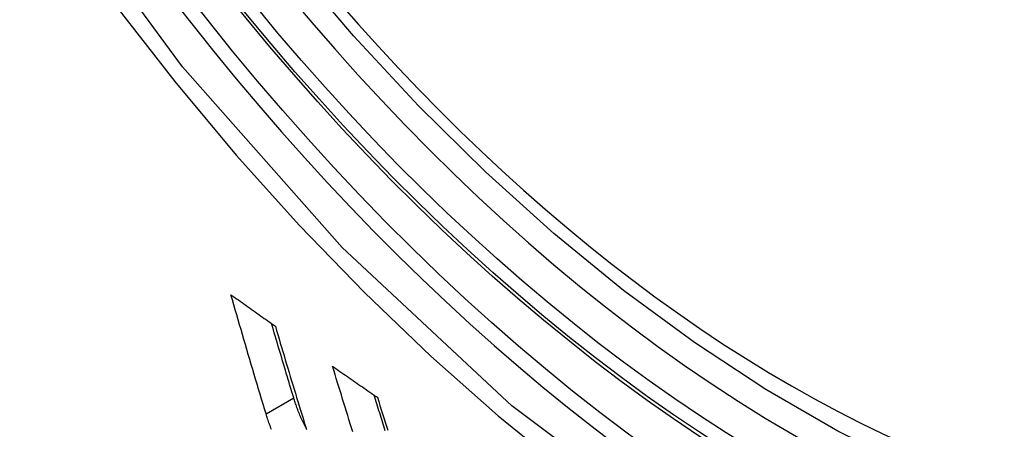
# Model space of a CAD drawing. Header units: inches. Extents: x 338.7 to 398.8, y 128 to 186.9.
# Tile 63 of 110: x 369.1076 to 369.3147, y 156.3222 to 156.4084. Entities that reach past the tile are written whole.
import ezdxf

# ---------------------------------------------------------------- set-up
doc = ezdxf.new("R2010")
doc.units = ezdxf.units.IN
doc.header["$MEASUREMENT"] = 0
doc.layers.add('Visible Edges(ANSI)', color=7, linetype='Continuous', lineweight=25)
doc.layers.add('Visible Tangent Edges(ANSI)', color=7, linetype='Continuous', lineweight=25)

msp = doc.modelspace()

# ---------------------------------------------------------------- linework, layer by layer
at = {"layer": 'Visible Edges(ANSI)', "flags": 128}
for points in [[(369.43449, 156.31109), (369.42261, 156.30516), (369.41004, 156.30062), (369.39688, 156.29749), (369.3832, 156.29578), (369.36911, 156.29549), (369.35469, 156.29658), (369.33998, 156.29904), (369.32507, 156.30282), (369.31001, 156.30789), (369.29487, 156.31423), (369.2797, 156.32179), (369.26457, 156.33053), (369.24953, 156.3404), (369.23464, 156.35135), (369.21997, 156.36335), (369.20557, 156.37633), (369.1915, 156.39022), (369.17783, 156.40497), (369.16462, 156.42051)], [(369.15943, 156.32541), (369.15911, 156.32645), (369.1588, 156.32748), (369.15849, 156.32852), (369.15818, 156.32956), (369.15787, 156.3306), (369.15756, 156.33164), (369.15725, 156.33268), (369.15694, 156.33372), (369.15663, 156.33476), (369.15632, 156.33581), (369.15601, 156.33685), (369.1557, 156.33789), (369.1554, 156.33894), (369.15509, 156.33999), (369.15479, 156.34103), (369.15448, 156.34208), (369.15418, 156.34313), (369.15387, 156.34417), (369.15357, 156.34522), (369.15327, 156.34627), (369.15296, 156.34732), (369.15266, 156.34837), (369.15236, 156.34942), (369.15206, 156.35047)], [(369.15206, 156.35047), (369.15245, 156.35019), (369.15284, 156.34992), (369.15323, 156.34964), (369.15361, 156.34937), (369.154, 156.34909), (369.15439, 156.34882), (369.15478, 156.34854), (369.15517, 156.34826), (369.15555, 156.34799), (369.15594, 156.34771), (369.15633, 156.34744), (369.15672, 156.34716), (369.15711, 156.34689), (369.1575, 156.34661), (369.15789, 156.34634), (369.15827, 156.34606), (369.15866, 156.34579), (369.15905, 156.34551), (369.15944, 156.34524), (369.15983, 156.34496), (369.16022, 156.34469), (369.16061, 156.34441), (369.161, 156.34414), (369.16139, 156.34386)], [(369.16526, 156.32877), (369.16506, 156.32942), (369.16487, 156.33007), (369.16467, 156.33072), (369.16447, 156.33137), (369.16428, 156.33202), (369.16408, 156.33267), (369.16389, 156.33332), (369.16369, 156.33397), (369.1635, 156.33462), (369.1633, 156.33527), (369.16311, 156.33592), (369.16291, 156.33657), (369.16272, 156.33723), (369.16252, 156.33788), (369.16233, 156.33853), (369.16214, 156.33919), (369.16194, 156.33984), (369.16175, 156.34049), (369.16156, 156.34115), (369.16136, 156.3418), (369.16117, 156.34246), (369.16098, 156.34311), (369.16079, 156.34377), (369.1606, 156.34442)], [(369.16139, 156.34386), (369.16165, 156.34298), (369.16191, 156.34209), (369.16217, 156.34121), (369.16243, 156.34032), (369.1627, 156.33944), (369.16296, 156.33855), (369.16322, 156.33767), (369.16348, 156.33679), (369.16375, 156.3359), (369.16401, 156.33502), (369.16428, 156.33414), (369.16454, 156.33326), (369.16481, 156.33238), (369.16507, 156.3315), (369.16534, 156.33061), (369.16561, 156.32973), (369.16587, 156.32886), (369.16614, 156.32798), (369.16641, 156.3271), (369.16668, 156.32622), (369.16694, 156.32534), (369.16721, 156.32447), (369.16748, 156.32359), (369.16775, 156.32272)], [(369.17768, 156.32162), (369.17741, 156.32248), (369.17714, 156.32334), (369.17687, 156.3242), (369.1766, 156.32507), (369.17634, 156.32593), (369.17607, 156.32679), (369.1758, 156.32765), (369.17553, 156.32852), (369.17527, 156.32938), (369.175, 156.33024), (369.17473, 156.33111), (369.17447, 156.33197), (369.1742, 156.33284), (369.17394, 156.3337), (369.17367, 156.33457), (369.17341, 156.33543)], [(369.17341, 156.33543), (369.1738, 156.33516), (369.17419, 156.33489), (369.17458, 156.33461), (369.17498, 156.33434), (369.17537, 156.33407), (369.17576, 156.33379), (369.17615, 156.33352), (369.17655, 156.33325), (369.17694, 156.33298), (369.17733, 156.3327), (369.17773, 156.33243), (369.17812, 156.33216), (369.17851, 156.33189), (369.17891, 156.33161), (369.1793, 156.33134), (369.17969, 156.33107), (369.18009, 156.3308), (369.18048, 156.33052), (369.18087, 156.33025), (369.18127, 156.32998), (369.18166, 156.32971), (369.18206, 156.32944), (369.18245, 156.32916), (369.18285, 156.32889)], [(369.16785, 156.32239), (369.16771, 156.32267), (369.16756, 156.32295), (369.16742, 156.32323), (369.16729, 156.32351), (369.16716, 156.32379), (369.16703, 156.32407), (369.1669, 156.32435), (369.16678, 156.32462), (369.16666, 156.32489), (369.16655, 156.32517), (369.16644, 156.32544), (369.16633, 156.3257), (369.16622, 156.32597), (369.16612, 156.32624), (369.16602, 156.3265), (369.16593, 156.32676), (369.16583, 156.32702), (369.16574, 156.32728), (369.16566, 156.32753), (369.16557, 156.32778), (369.16549, 156.32803), (369.16541, 156.32828), (369.16533, 156.32853), (369.16526, 156.32877)], [(369.18451, 156.32186), (369.18436, 156.32233), (369.18421, 156.3228), (369.18407, 156.32327), (369.18392, 156.32373), (369.18377, 156.3242), (369.18362, 156.32467), (369.18348, 156.32514), (369.18333, 156.32561), (369.18318, 156.32608), (369.18303, 156.32655), (369.18289, 156.32702), (369.18274, 156.32749), (369.18259, 156.32796), (369.18245, 156.32843), (369.1823, 156.3289), (369.18215, 156.32937)], [(369.18285, 156.32889), (369.18312, 156.32802), (369.18339, 156.32716), (369.18367, 156.32629), (369.18394, 156.32542), (369.18421, 156.32456), (369.18449, 156.32369), (369.18476, 156.32282), (369.18504, 156.32196)], [(369.16058, 156.32215), (369.16046, 156.32243), (369.16035, 156.32272), (369.16025, 156.323), (369.16014, 156.32327), (369.16004, 156.32355), (369.15995, 156.32382), (369.15985, 156.32409), (369.15976, 156.32436), (369.15967, 156.32463), (369.15959, 156.32489), (369.15951, 156.32515), (369.15943, 156.32541)], [(369.16775, 156.32272), (369.1678, 156.32257), (369.16784, 156.32242), (369.16789, 156.32228), (369.16793, 156.32213)]]:
    msp.add_lwpolyline(points, dxfattribs=at)
at = {"layer": 'Visible Edges(ANSI)'}
msp.add_ellipse((369.27099, 156.57811), major_axis=(0.15718, -0.27294), ratio=0.578093, start_param=2.362013, end_param=7.062765, dxfattribs=at)
msp.add_ellipse((369.26751, 156.57611), major_axis=(0.15963, -0.2772), ratio=0.578093, dxfattribs=at)
at = {"layer": 'Visible Tangent Edges(ANSI)'}
msp.add_line((369.15943, 156.32541), (369.16526, 156.32877), dxfattribs=at)
at = {"layer": 'Visible Tangent Edges(ANSI)', "flags": 128}
for points in [[(369.51595, 156.43217), (369.51314, 156.39079), (369.50482, 156.35355), (369.49115, 156.32124), (369.47247, 156.29461), (369.44927, 156.27434), (369.42208, 156.26089), (369.39139, 156.25446), (369.3578, 156.2552), (369.3222, 156.26309), (369.28531, 156.27795), (369.24798, 156.29949), (369.21114, 156.32713), (369.17545, 156.36039), (369.14183, 156.39845), (369.11106, 156.44036)], [(369.12779, 156.41135), (369.14027, 156.39531), (369.15318, 156.37986), (369.16648, 156.36504), (369.18014, 156.35092), (369.1941, 156.33756), (369.20828, 156.32503), (369.22263, 156.31335), (369.23713, 156.30256), (369.25173, 156.29268), (369.2664, 156.28374), (369.28109, 156.27578), (369.29571, 156.26884), (369.31021, 156.26296), (369.32455, 156.25813), (369.33869, 156.25437), (369.35257, 156.25169), (369.36616, 156.25009), (369.37942, 156.2496), (369.39228, 156.25022), (369.40469, 156.25193), (369.4166, 156.25472), (369.428, 156.25857)]]:
    msp.add_lwpolyline(points, dxfattribs=at)
at = {"layer": 'Visible Tangent Edges(ANSI)'}
for centre, major_axis, start_param, end_param in [((369.26999, 156.57754), (-0.17285, 0.30015), 5.049711, 10.658253), ((369.26994, 156.57751), (0.1503, -0.261), 4.099688, 6.899754)]:
    msp.add_ellipse(centre, major_axis=major_axis, ratio=0.578093, start_param=start_param, end_param=end_param, dxfattribs=at)
for centre, major_axis in [((369.27059, 156.57788), (-0.17078, 0.29656)), ((369.26761, 156.57617), (0.16238, -0.28198)), ((369.26751, 156.57611), (-0.16178, 0.28094))]:
    msp.add_ellipse(centre, major_axis=major_axis, ratio=0.578093, dxfattribs=at)

doc.saveas('drawing.dxf')
